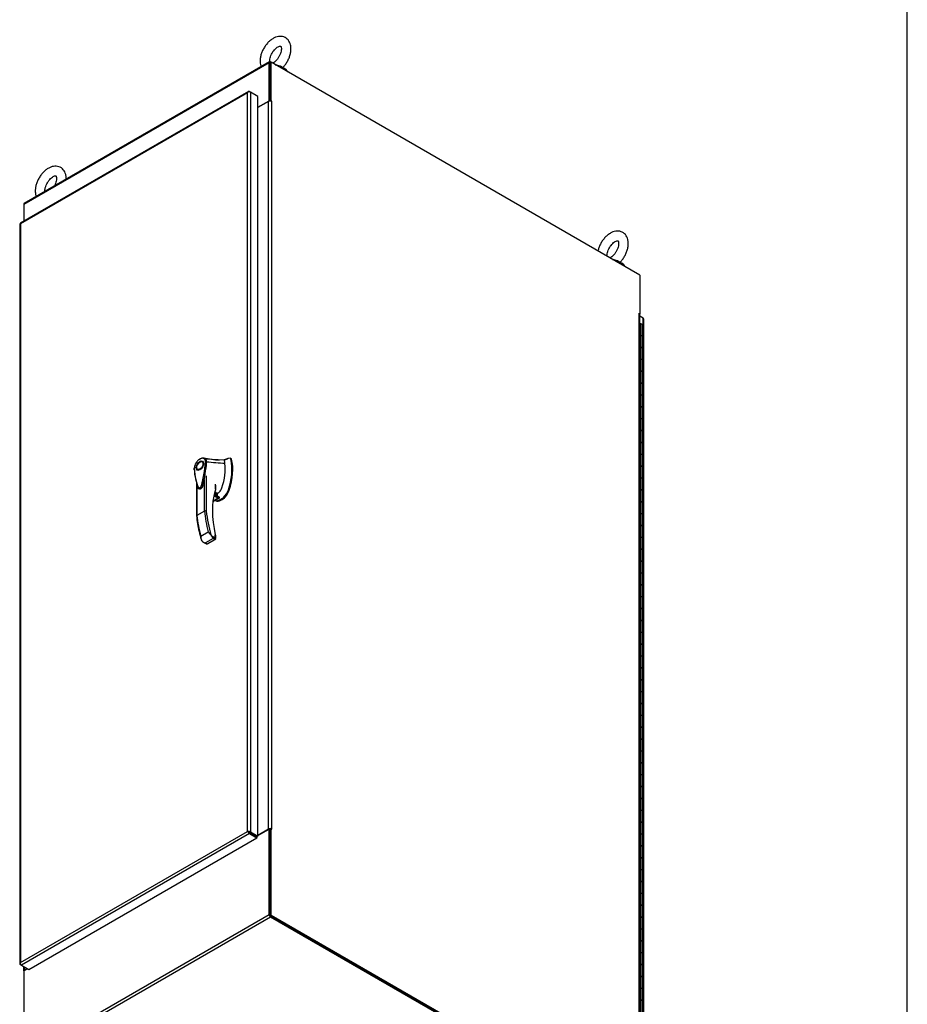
# Model space of a CAD drawing. Header units: inches. Extents: x 1 to 359, y -2 to 239.
# Tile 15 of 18: x 298 to 359, y 82 to 149. Entities that reach past the tile are written whole.
import ezdxf

# ---------------------------------------------------------------- set-up
doc = ezdxf.new("R2010")
doc.units = ezdxf.units.IN
doc.header["$MEASUREMENT"] = 0
for name, color, linetype in [('COM54746-60', 7, 'Continuous'), ('COM70449-5', 7, 'Continuous'), ('COM71197-3', 7, 'Continuous'), ('COM71198-5', 7, 'Continuous'), ('COM71199-2', 7, 'Continuous'), ('Default', 7, 'Continuous'), ('HAN13068', 7, 'Continuous'), ('SCS86414', 7, 'Continuous'), ('WAF25377', 7, 'Continuous')]:
    doc.layers.add(name, color=color, linetype=linetype)

# ---------------------------------------------------------------- blocks, each defined once
blk = doc.blocks.new('SE7')
at = {"layer": 'COM54746-60', "color": 7, "linetype": 'Continuous'}
for p, q in [((340.829, 128.532), (340.863, 128.532)), ((340.863, 127.715), (340.863, 128.532)), ((340.985, 127.648), (340.985, 128.464)), ((340.863, 126.899), (340.863, 127.715)), ((340.985, 126.831), (340.985, 127.648)), ((340.863, 126.082), (340.863, 126.899)), ((340.985, 126.015), (340.985, 126.831)), ((340.863, 125.266), (340.863, 126.082)), ((340.985, 125.198), (340.985, 126.015)), ((340.863, 124.449), (340.863, 125.266)), ((340.985, 124.382), (340.985, 125.198)), ((340.863, 123.633), (340.863, 124.449)), ((340.985, 123.565), (340.985, 124.382)), ((340.863, 122.816), (340.863, 123.633)), ((340.985, 122.749), (340.985, 123.565)), ((340.863, 122), (340.863, 122.816)), ((340.985, 121.932), (340.985, 122.749)), ((340.863, 121.183), (340.863, 122)), ((340.985, 121.116), (340.985, 121.932)), ((340.863, 120.367), (340.863, 121.183)), ((340.985, 120.299), (340.985, 121.116)), ((340.863, 119.55), (340.863, 120.367)), ((340.985, 119.483), (340.985, 120.299)), ((340.863, 118.734), (340.863, 119.55)), ((340.985, 118.666), (340.985, 119.483)), ((340.863, 117.917), (340.863, 118.734)), ((340.985, 117.85), (340.985, 118.666)), ((340.863, 117.101), (340.863, 117.917)), ((340.985, 117.033), (340.985, 117.85)), ((340.863, 116.284), (340.863, 117.101)), ((340.985, 116.217), (340.985, 117.033)), ((340.863, 115.468), (340.863, 116.284)), ((340.985, 115.4), (340.985, 116.217)), ((340.863, 114.651), (340.863, 115.468)), ((340.985, 114.584), (340.985, 115.4)), ((340.863, 113.835), (340.863, 114.651)), ((340.985, 113.767), (340.985, 114.584)), ((340.863, 113.018), (340.863, 113.835)), ((340.985, 112.951), (340.985, 113.767)), ((340.863, 112.202), (340.863, 113.018)), ((340.985, 112.134), (340.985, 112.951)), ((340.863, 111.385), (340.863, 112.202)), ((340.985, 111.318), (340.985, 112.134)), ((340.863, 110.569), (340.863, 111.385)), ((340.985, 110.501), (340.985, 111.318)), ((340.863, 109.752), (340.863, 110.569)), ((340.985, 109.685), (340.985, 110.501)), ((340.863, 108.936), (340.863, 109.752)), ((340.985, 108.868), (340.985, 109.685)), ((340.863, 108.119), (340.863, 108.936)), ((340.985, 108.052), (340.985, 108.868)), ((340.863, 107.303), (340.863, 108.119)), ((340.985, 107.235), (340.985, 108.052)), ((340.863, 106.486), (340.863, 107.303)), ((340.985, 106.419), (340.985, 107.235)), ((340.863, 105.67), (340.863, 106.486)), ((340.985, 105.602), (340.985, 106.419)), ((340.863, 104.853), (340.863, 105.67)), ((340.985, 104.786), (340.985, 105.602)), ((340.863, 104.037), (340.863, 104.853)), ((340.985, 103.969), (340.985, 104.786)), ((340.863, 103.22), (340.863, 104.037)), ((340.985, 103.153), (340.985, 103.969)), ((340.863, 102.404), (340.863, 103.22)), ((340.985, 102.336), (340.985, 103.153)), ((340.863, 101.587), (340.863, 102.404)), ((340.985, 101.52), (340.985, 102.336)), ((340.863, 100.771), (340.863, 101.587)), ((340.985, 100.703), (340.985, 101.52)), ((340.863, 99.954), (340.863, 100.771)), ((340.985, 99.887), (340.985, 100.703)), ((340.863, 99.138), (340.863, 99.954)), ((340.985, 99.07), (340.985, 99.887)), ((340.863, 98.321), (340.863, 99.138)), ((340.985, 98.254), (340.985, 99.07)), ((340.863, 97.505), (340.863, 98.321)), ((340.985, 97.437), (340.985, 98.254)), ((340.863, 96.688), (340.863, 97.505)), ((340.985, 96.621), (340.985, 97.437)), ((340.863, 95.872), (340.863, 96.688)), ((340.985, 95.804), (340.985, 96.621)), ((340.863, 95.055), (340.863, 95.872)), ((340.985, 94.988), (340.985, 95.804)), ((340.863, 94.239), (340.863, 95.055)), ((340.985, 94.171), (340.985, 94.988)), ((340.863, 93.422), (340.863, 94.239)), ((340.985, 93.355), (340.985, 94.171)), ((340.863, 92.606), (340.863, 93.422)), ((340.985, 92.538), (340.985, 93.355)), ((340.863, 91.789), (340.863, 92.606)), ((340.985, 91.722), (340.985, 92.538)), ((340.863, 90.973), (340.863, 91.789)), ((340.985, 90.905), (340.985, 91.722)), ((340.863, 90.156), (340.863, 90.973)), ((340.985, 90.089), (340.985, 90.905)), ((340.863, 89.34), (340.863, 90.156)), ((340.985, 89.272), (340.985, 90.089)), ((340.863, 88.523), (340.863, 89.34)), ((340.985, 88.456), (340.985, 89.272)), ((340.863, 87.707), (340.863, 88.523)), ((340.985, 87.639), (340.985, 88.456)), ((340.863, 86.89), (340.863, 87.707)), ((340.985, 86.823), (340.985, 87.639)), ((340.863, 86.074), (340.863, 86.89)), ((340.985, 86.006), (340.985, 86.823)), ((340.863, 85.257), (340.863, 86.074)), ((340.985, 85.19), (340.985, 86.006)), ((340.863, 84.441), (340.863, 85.257)), ((340.985, 84.373), (340.985, 85.19)), ((340.863, 83.624), (340.863, 84.441)), ((340.985, 83.557), (340.985, 84.373)), ((340.863, 82.808), (340.863, 83.624)), ((340.985, 82.74), (340.985, 83.557)), ((340.863, 81.991), (340.863, 82.808)), ((340.985, 81.924), (340.985, 82.74)), ((340.863, 81.175), (340.863, 81.991)), ((340.985, 81.107), (340.985, 81.924))]:
    blk.add_line(p, q, dxfattribs=at)
for centre, major_axis, start_param, end_param in [((340.868, 128.503), (-0.05, 0), 4.601804, 4.821314), ((340.868, 128.464), (-0.117, 0), 3.141593, 4.757906), ((340.868, 127.648), (0.117, 0), 0, 1.909644), ((340.868, 127.648), (-0.117, 0), 3.141593, 4.757906), ((340.868, 126.831), (0.117, 0), 0, 1.908154), ((340.868, 126.831), (-0.117, 0), 3.141593, 4.757906), ((340.868, 126.015), (0.117, 0), 0, 1.909644), ((340.868, 126.015), (-0.117, 0), 3.141593, 4.757906), ((340.868, 125.198), (0.117, 0), 0, 1.908154), ((340.868, 125.198), (-0.117, 0), 3.141593, 4.757906), ((340.868, 124.382), (0.117, 0), 0, 1.909644), ((340.868, 124.382), (-0.117, 0), 3.141593, 4.757906), ((340.868, 123.565), (0.117, 0), 0, 1.908154), ((340.868, 123.565), (-0.117, 0), 3.141593, 4.757906), ((340.868, 122.749), (0.117, 0), 0, 1.909644), ((340.868, 122.749), (-0.117, 0), 3.141593, 4.757906), ((340.868, 121.932), (0.117, 0), 0, 1.908154), ((340.868, 121.932), (-0.117, 0), 3.141593, 4.757906), ((340.868, 121.116), (0.117, 0), 0, 1.909644), ((340.868, 121.116), (-0.117, 0), 3.141593, 4.757906), ((340.868, 120.299), (0.117, 0), 0, 1.908154), ((340.868, 120.299), (-0.117, 0), 3.141593, 4.757906), ((340.868, 119.483), (0.117, 0), 0, 1.909644), ((340.868, 119.483), (-0.117, 0), 3.141593, 4.757906), ((340.868, 118.666), (0.117, 0), 0, 1.908154), ((340.868, 118.666), (-0.117, 0), 3.141593, 4.757906), ((340.868, 117.85), (0.117, 0), 0, 1.909644), ((340.868, 117.85), (-0.117, 0), 3.141593, 4.757906), ((340.868, 117.033), (0.117, 0), 0, 1.908154), ((340.868, 117.033), (-0.117, 0), 3.141593, 4.757906), ((340.868, 116.217), (0.117, 0), 0, 1.909644), ((340.868, 116.217), (-0.117, 0), 3.141593, 4.757906), ((340.868, 115.4), (0.117, 0), 0, 1.908154), ((340.868, 115.4), (-0.117, 0), 3.141593, 4.757906), ((340.868, 114.584), (0.117, 0), 0, 1.909644), ((340.868, 114.584), (-0.117, 0), 3.141593, 4.757906), ((340.868, 113.767), (0.117, 0), 0, 1.908154), ((340.868, 113.767), (-0.117, 0), 3.141593, 4.757906), ((340.868, 112.951), (0.117, 0), 0, 1.908154), ((340.868, 112.951), (-0.117, 0), 3.141593, 4.757906), ((340.868, 112.134), (0.117, 0), 0, 1.908154), ((340.868, 112.134), (-0.117, 0), 3.141593, 4.757906), ((340.868, 111.318), (0.117, 0), 0, 1.908154), ((340.868, 111.318), (-0.117, 0), 3.141593, 4.757906), ((340.868, 110.501), (0.117, 0), 0, 1.908154), ((340.868, 110.501), (-0.117, 0), 3.141593, 4.757906), ((340.868, 109.685), (0.117, 0), 0, 1.908154), ((340.868, 109.685), (-0.117, 0), 3.141593, 4.757906), ((340.868, 108.868), (0.117, 0), 0, 1.908154), ((340.868, 108.868), (-0.117, 0), 3.141593, 4.757906), ((340.868, 108.052), (0.117, 0), 0, 1.908154), ((340.868, 108.052), (-0.117, 0), 3.141593, 4.757906), ((340.868, 107.235), (0.117, 0), 0, 1.908154), ((340.868, 107.235), (-0.117, 0), 3.141593, 4.757906), ((340.868, 106.419), (0.117, 0), 0, 1.908154), ((340.868, 106.419), (-0.117, 0), 3.141593, 4.757906), ((340.868, 105.602), (0.117, 0), 0, 1.908154), ((340.868, 105.602), (-0.117, 0), 3.141593, 4.757906), ((340.868, 104.786), (0.117, 0), 0, 1.908154), ((340.868, 104.786), (-0.117, 0), 3.141593, 4.757906), ((340.868, 103.969), (0.117, 0), 0, 1.908154), ((340.868, 103.969), (-0.117, 0), 3.141593, 4.757906), ((340.868, 103.153), (0.117, 0), 0, 1.908154), ((340.868, 103.153), (-0.117, 0), 3.141593, 4.757906), ((340.868, 102.336), (0.117, 0), 0, 1.908154), ((340.868, 102.336), (-0.117, 0), 3.141593, 4.757906), ((340.868, 101.52), (0.117, 0), 0, 1.908154), ((340.868, 101.52), (-0.117, 0), 3.141593, 4.757906), ((340.868, 100.703), (0.117, 0), 0, 1.908154), ((340.868, 100.703), (-0.117, 0), 3.141593, 4.757906), ((340.868, 99.887), (0.117, 0), 0, 1.908154), ((340.868, 99.887), (-0.117, 0), 3.141593, 4.757906), ((340.868, 99.07), (0.117, 0), 0, 1.908154), ((340.868, 99.07), (-0.117, 0), 3.141593, 4.757906), ((340.868, 98.254), (0.117, 0), 0, 1.908154), ((340.868, 98.254), (-0.117, 0), 3.141593, 4.757906), ((340.868, 97.437), (0.117, 0), 0, 1.908154), ((340.868, 97.437), (-0.117, 0), 3.141593, 4.757906), ((340.868, 96.621), (0.117, 0), 0, 1.908154), ((340.868, 96.621), (-0.117, 0), 3.141593, 4.757906), ((340.868, 95.804), (0.117, 0), 0, 1.908154), ((340.868, 95.804), (-0.117, 0), 3.141593, 4.757906), ((340.868, 94.988), (0.117, 0), 0, 1.908154), ((340.868, 94.988), (-0.117, 0), 3.141593, 4.757906), ((340.868, 94.171), (0.117, 0), 0, 1.908154), ((340.868, 94.171), (-0.117, 0), 3.141593, 4.757906), ((340.868, 93.355), (0.117, 0), 0, 1.908154), ((340.868, 93.355), (-0.117, 0), 3.141593, 4.757906), ((340.868, 92.538), (0.117, 0), 0, 1.908154), ((340.868, 92.538), (-0.117, 0), 3.141593, 4.757906), ((340.868, 91.722), (0.117, 0), 0, 1.908154), ((340.868, 91.722), (-0.117, 0), 3.141593, 4.757906), ((340.868, 90.905), (0.117, 0), 0, 1.908154), ((340.868, 90.905), (-0.117, 0), 3.141593, 4.757906), ((340.868, 90.089), (0.117, 0), 0, 1.908154), ((340.868, 90.089), (-0.117, 0), 3.141593, 4.757906), ((340.868, 89.272), (0.117, 0), 0, 1.908154), ((340.868, 89.272), (-0.117, 0), 3.141593, 4.757906), ((340.868, 88.456), (0.117, 0), 0, 1.908154), ((340.868, 88.456), (-0.117, 0), 3.141593, 4.757906), ((340.868, 87.639), (0.117, 0), 0, 1.908154), ((340.868, 87.639), (-0.117, 0), 3.141593, 4.757906), ((340.868, 86.823), (0.117, 0), 0, 1.908154), ((340.868, 86.823), (-0.117, 0), 3.141593, 4.757906), ((340.868, 86.006), (0.117, 0), 0, 1.908154), ((340.868, 86.006), (-0.117, 0), 3.141593, 4.757906), ((340.868, 85.19), (0.117, 0), 0, 1.908154), ((340.868, 85.19), (-0.117, 0), 3.141593, 4.757906), ((340.868, 84.373), (0.117, 0), 0, 1.908154), ((340.868, 84.373), (-0.117, 0), 3.141593, 4.757906), ((340.868, 83.557), (0.117, 0), 0, 1.908154), ((340.868, 83.557), (-0.117, 0), 3.141593, 4.757906), ((340.868, 82.74), (0.117, 0), 0, 1.908154), ((340.868, 82.74), (-0.117, 0), 3.141593, 4.757906), ((340.868, 81.924), (0.117, 0), 0, 1.908154), ((340.868, 81.924), (-0.117, 0), 3.141593, 4.757906)]:
    blk.add_ellipse(centre, major_axis=major_axis, ratio=0.57735, start_param=start_param, end_param=end_param, dxfattribs=at)
at = {"layer": 'COM70449-5', "color": 7, "linetype": 'Continuous'}
for p, q in [((315.323, 146.487), (298.444, 136.742)), ((315.353, 146.552), (298.474, 136.807)), ((315.323, 143.872), (315.323, 146.487)), ((315.39, 143.852), (315.39, 146.448)), ((315.424, 146.545), (315.457, 146.526)), ((314.552, 143.427), (315.323, 143.872)), ((315.361, 143.851), (315.323, 143.872)), ((298.444, 136.742), (298.444, 135.592)), ((340.821, 129.228), (340.821, 129.192))]:
    blk.add_line(p, q, dxfattribs=at)
for centre, start_param in [((315.424, 146.428), 2.356194), ((298.545, 136.683), 3.141593)]:
    blk.add_ellipse(centre, major_axis=(0.071, -0.124), ratio=0.57735, start_param=start_param, end_param=3.926991, dxfattribs=at)
at = {"layer": 'COM71197-3', "color": 7, "linetype": 'Continuous'}
for p, q in [((315.39, 146.487), (315.457, 146.526)), ((315.39, 146.487), (315.39, 143.852)), ((340.821, 131.882), (315.457, 146.526)), ((315.457, 143.872), (315.457, 146.526)), ((315.289, 143.828), (314.552, 143.403)), ((315.289, 93.769), (315.289, 143.828)), ((315.457, 143.872), (315.42, 143.851)), ((315.491, 143.853), (315.457, 143.872)), ((315.468, 143.839), (315.491, 143.853)), ((315.491, 143.828), (315.491, 93.769)), ((340.821, 131.882), (340.821, 129.228)), ((340.777, 129.242), (340.787, 129.248)), ((340.787, 129.248), (340.821, 129.228)), ((340.787, 79.164), (340.787, 129.223)), ((340.799, 129.216), (340.821, 129.228)), ((340.829, 79.106), (340.829, 129.165)), ((314.552, 93.343), (315.289, 93.769)), ((315.39, 93.725), (315.457, 93.764)), ((315.39, 93.725), (315.39, 87.805)), ((315.491, 93.744), (315.457, 93.764)), ((315.457, 87.844), (315.457, 93.764)), ((315.47, 93.756), (315.491, 93.769)), ((315.457, 87.844), (315.39, 87.805)), ((315.39, 87.805), (340.754, 73.162)), ((315.457, 87.844), (340.821, 73.2)), ((298.436, 84.301), (298.436, 84.005)), ((298.478, 84.277), (298.478, 84.063)), ((298.478, 84.063), (298.664, 84.17))]:
    blk.add_line(p, q, dxfattribs=at)
for centre, major_axis, start_param, end_param in [((315.39, 143.77), (-0.143, 0), 3.926991, 5.497787), ((315.491, 143.84), (-0.0075, 0.013), 2.356194, 5.497787), ((340.787, 129.236), (0.0075, -0.013), 2.356194, 5.497787), ((340.686, 129.165), (-0.143, 0), 3.141593, 3.926991), ((315.39, 93.71), (0.143, 0), 0.785398, 2.356194), ((315.39, 93.71), (0.048, 0), 1.169795, 1.971795), ((315.491, 93.756), (-0.0075, 0.013), 2.356194, 5.497787), ((298.579, 84.005), (0.143, 0), 2.356194, 3.47645)]:
    blk.add_ellipse(centre, major_axis=major_axis, ratio=0.57735, start_param=start_param, end_param=end_param, dxfattribs=at)
at = {"layer": 'COM71198-5', "color": 7, "linetype": 'Continuous'}
for p, q in [((313.929, 93.548), (314.451, 93.247)), ((314.552, 93.319), (315.323, 93.764)), ((315.323, 87.883), (315.323, 93.764)), ((315.39, 93.725), (315.323, 93.764)), ((315.39, 87.845), (315.39, 93.725)), ((314.451, 93.247), (314.451, 93.247)), ((314.485, 93.188), (314.496, 93.182)), ((314.485, 93.188), (314.485, 93.188)), ((314.506, 93.2), (314.506, 93.239)), ((298.444, 78.139), (315.323, 87.883)), ((315.424, 87.708), (298.545, 77.963)), ((340.72, 73.181), (315.424, 87.786)), ((340.72, 73.104), (315.424, 87.708)), ((298.444, 84.019), (298.685, 84.158)), ((298.444, 84.019), (298.444, 78.139))]:
    blk.add_line(p, q, dxfattribs=at)
for centre, major_axis, start_param, end_param in [((314.451, 93.207), (0.024, -0.0416), -3.984277, -3.926991), ((314.496, 93.194), (0.0075, 0.013), 2.356194, 5.497787), ((314.451, 93.207), (0.024, -0.0416), 0.785398, 0.842685), ((315.424, 87.825), (0.071, -0.124), 3.926991, 5.497787)]:
    blk.add_ellipse(centre, major_axis=major_axis, ratio=0.57735, start_param=start_param, end_param=end_param, dxfattribs=at)
at = {"layer": 'COM71199-2', "color": 7, "linetype": 'Continuous'}
for p, q in [((313.896, 144.512), (298.209, 135.456)), ((313.832, 144.427), (298.213, 135.41)), ((313.832, 144.428), (313.832, 144.427)), ((313.832, 144.428), (313.832, 144.427)), ((313.832, 144.428), (313.832, 144.428)), ((313.832, 144.428), (313.832, 144.428)), ((313.832, 144.428), (313.833, 144.428)), ((313.832, 93.604), (313.832, 144.427)), ((313.903, 144.483), (313.887, 144.506)), ((313.967, 144.505), (314.035, 144.467)), ((314.035, 144.467), (314.035, 93.565)), ((314.552, 144.168), (314.035, 144.467)), ((314.552, 93.266), (314.552, 144.168)), ((298.171, 135.39), (298.171, 84.488)), ((298.213, 135.41), (298.213, 135.41)), ((298.213, 135.41), (298.213, 84.586)), ((298.213, 135.41), (298.213, 135.41)), ((298.213, 135.41), (298.213, 135.41)), ((298.213, 135.41), (298.213, 135.41)), ((341.052, 128.918), (340.829, 129.047)), ((341.052, 78.016), (341.052, 128.918)), ((341.094, 77.957), (341.094, 128.859)), ((298.213, 84.586), (313.832, 93.604)), ((313.832, 93.604), (313.832, 93.604)), ((313.848, 93.595), (313.832, 93.604)), ((313.832, 93.604), (313.832, 93.604)), ((313.832, 93.604), (313.832, 93.604)), ((313.833, 93.604), (313.832, 93.604)), ((313.832, 93.604), (313.923, 93.551)), ((313.923, 93.552), (313.833, 93.604)), ((313.923, 93.551), (313.887, 93.54)), ((313.923, 93.552), (313.915, 93.588)), ((313.967, 93.526), (313.923, 93.552)), ((313.923, 93.551), (313.967, 93.526)), ((313.967, 93.526), (313.967, 93.526)), ((313.967, 93.526), (314.485, 93.227)), ((313.967, 93.526), (313.967, 93.526)), ((313.967, 93.526), (313.967, 93.526)), ((313.967, 93.526), (314.485, 93.227)), ((313.967, 93.526), (313.967, 93.526)), ((314.035, 93.565), (314.552, 93.266)), ((313.967, 93.448), (298.28, 84.391)), ((298.798, 84.092), (314.485, 93.149)), ((313.967, 93.448), (314.485, 93.149)), ((314.552, 93.266), (314.485, 93.227)), ((314.485, 93.149), (314.485, 93.227)), ((298.2, 84.497), (298.172, 84.499)), ((298.213, 84.586), (298.213, 84.586)), ((298.213, 84.586), (298.213, 84.586)), ((298.213, 84.586), (298.213, 84.586)), ((298.213, 84.586), (298.213, 84.586)), ((298.213, 84.586), (298.213, 84.586)), ((298.28, 84.391), (298.213, 84.43)), ((298.28, 84.391), (298.798, 84.092))]:
    blk.add_line(p, q, dxfattribs=at)
for centre, radius, start, end in [((313.993, 144.374), 0.169, 128.66802, 161.43114), ((314.027, 144.256), 0.26, 115.70571, 138.6064), ((314.06, 93.745), 0.268, 211.80902, 229.75078), ((313.824, 93.336), 0.268, 70.24922, 88.19098), ((298.34, 84.474), 0.169, 138.56886, 171.33198), ((298.459, 84.503), 0.26, 161.3936, 184.29429)]:
    blk.add_arc(centre, radius, start, end, dxfattribs=at)
for centre, major_axis, start_param, end_param in [((313.967, 144.389), (0.072, -0.124), 2.356194, 3.27243), ((313.933, 144.408), (0.143, 0), 0.785398, 1.701633), ((298.314, 135.39), (0.143, 0), 3.010756, 3.141593), ((298.28, 135.332), (0.072, -0.124), 3.141593, 3.27243), ((340.951, 128.859), (-0.143, 0), 3.141593, 3.926991), ((313.967, 93.565), (0.071, -0.124), 4.581552, 5.497787), ((313.933, 93.506), (0.143, 0), 0.785398, 1.701633), ((298.314, 84.488), (0.143, 0), 3.010756, 3.926991), ((298.28, 84.508), (0.071, -0.124), 4.581552, 5.497787)]:
    blk.add_ellipse(centre, major_axis=major_axis, ratio=0.57735, start_param=start_param, end_param=end_param, dxfattribs=at)
for points in [[(298.172, 135.401), (298.174, 135.404), (298.179, 135.406), (298.189, 135.408), (298.193, 135.409), (298.202, 135.41), (298.207, 135.41), (298.213, 135.41)], [(298.2, 135.449), (298.199, 135.446), (298.199, 135.441), (298.203, 135.431), (298.204, 135.427), (298.208, 135.419), (298.21, 135.415), (298.213, 135.41)]]:
    blk.add_open_spline(points, degree=3, knots=[0, 0, 0, 0, 0.5, 0.5, 0.75, 0.75, 1, 1, 1, 1], dxfattribs=at)
at = {"layer": 'HAN13068', "color": 7, "linetype": 'Continuous'}
for p, q in [((312.634, 119.278), (312.506, 119.253)), ((312.722, 119.24), (312.663, 119.274)), ((310.798, 118.98), (310.709, 119.031)), ((312.247, 119.14), (310.975, 119.205)), ((311.025, 119.013), (311.027, 119.012)), ((312.226, 119.158), (312.189, 119.143)), ((312.689, 119.239), (312.745, 119.206)), ((310.409, 118.511), (310.498, 118.46)), ((311.001, 118.071), (311.001, 115.64)), ((310.331, 117.578), (310.331, 115.302)), ((310.358, 117.479), (310.358, 115.338)), ((310.874, 115.636), (310.874, 117.816)), ((311.645, 117.164), (311.645, 117.505)), ((311.662, 117.139), (311.662, 117.437)), ((311.463, 116.299), (311.887, 116.544)), ((311.463, 116.341), (311.804, 116.538)), ((311.804, 116.538), (311.522, 116.701)), ((311.531, 116.745), (311.882, 116.542)), ((311.911, 116.578), (311.541, 116.792)), ((311.907, 116.59), (311.543, 116.801)), ((311.647, 117.08), (311.659, 117.12)), ((311.761, 116.675), (311.761, 116.914)), ((311.77, 116.67), (311.77, 116.905)), ((311.77, 116.857), (311.789, 116.868)), ((312.52, 117.108), (312.577, 117.076)), ((311.603, 116.38), (311.638, 116.36)), ((311.956, 116.43), (312.04, 116.478)), ((311.956, 116.43), (312.013, 116.397)), ((312.013, 116.397), (312.097, 116.446)), ((312.04, 116.478), (312.076, 116.501)), ((312.04, 116.478), (312.097, 116.446)), ((310.874, 115.636), (310.358, 115.338)), ((310.622, 113.91), (311.139, 114.208)), ((311.335, 113.971), (311.623, 113.805)), ((311.623, 113.805), (311.623, 114.004)), ((311.65, 113.751), (311.65, 113.912)), ((310.799, 113.507), (311.014, 113.383)), ((311.471, 113.746), (310.955, 113.447)), ((310.955, 113.447), (311.065, 113.384)), ((311.065, 113.384), (311.581, 113.682)), ((311.095, 113.381), (311.611, 113.679)), ((311.581, 113.682), (311.471, 113.746))]:
    blk.add_line(p, q, dxfattribs=at)
for centre, radius, start, end in [((312.333, 126.155), 7.01, 257.55942, 266.49275), ((312.641, 119.231), 0.0478, 9.90629, 99.42844), ((311.009, 118.511), 0.84, 169.24785, 176.56382), ((310.924, 118.541), 0.751, 154.89658, 178.28799), ((301.632, 119.758), 9.425, 345.49614, 355.45984), ((310.961, 119.134), 0.0725, 79.09345, 139.02013), ((310.592, 119.021), 0.353, 358.6454, 27.09855), ((310.985, 118.925), 0.0961, 65.30045, 114.86488), ((310.632, 119.012), 0.393, 0.09872, 29.40047), ((308.811, 118.473), 3.952, 339.79541, 11.16801), ((314.398, 118.753), 4.235, 183.21754, 201.24039), ((311.602, 117.139), 0.06, 341.55783, 0), ((311.837, 116.681), 0.147, 257.02002, 288.18612), ((311.715, 116.624), 0.267, 246.2595, 253.84794), ((316.082, 115.856), 5.777, 185.4104, 190.78291), ((310.942, 115.503), 0.149, 66.79601, 117.41273), ((318.298, 115.961), 7.981, 188.55177, 196.43006), ((311.113, 113.855), 0.494, 173.58931, 211.25504), ((311.193, 114.096), 0.189, 318.2125, 318.59978), ((311.433, 113.922), 0.217, 357.21471, 18.89195), ((311.034, 113.892), 0.452, 220.5468, 259.91579), ((311.057, 113.448), 0.0771, 230.64791, 299.6251), ((311.572, 113.745), 0.0766, 300.29885, 356.45555)]:
    blk.add_arc(centre, radius, start, end, dxfattribs=at)
for centre, major_axis, ratio, start_param, end_param in [((311.998, 116.932), (1.292, 2.238), 0.57735, 0.503683, 0.65927), ((312.659, 119.132), (-0.063, -0.108), 0.57735, 2.603678, 3.141593), ((310.648, 118.72), (0.175, 0.303), 0.57735, 0.255303, 0.541215), ((309.886, 117.167), (1.711, 2.963), 0.57735, 5.059663, 5.624889), ((309.886, 117.167), (1.711, 2.963), 0.57735, -0.608879, -0.565218), ((309.886, 117.167), (1.711, 2.963), 0.57735, -0.636714, -0.608879), ((309.886, 117.167), (1.711, 2.963), 0.57735, -0.658296, -0.636714), ((310.194, 116.989), (1.861, 3.223), 0.57735, 5.059663, 5.745271), ((310.648, 118.72), (0.175, 0.303), 0.57735, 2.600378, 2.88629), ((311.789, 117.236), (-0.225, -0.39), 0.57735, 1.508098, 1.918071), ((316.003, 113.022), (-3.239, 5.609), 0.57735, 0.482663, 1.082281), ((311.587, 116.793), (-0.094, 0.162), 0.57735, 3.812607, 5.549201), ((311.598, 116.799), (0.101, -0.175), 0.57735, 0.604662, 2.371826), ((316.003, 113.022), (-3.239, 5.609), 0.57735, 0.473072, 0.482663), ((311.602, 117.139), (-0.0569, 0.019), 0.726823, 3.170206, 4.139997), ((311.602, 117.139), (-0.06, 0), 0.57735, 3.141593, 3.926991), ((311.602, 117.139), (-0.0569, 0.019), 0.726823, 3.141593, 3.170206), ((311.789, 117.236), (-0.225, -0.39), 0.57735, 0.785398, 1.508098), ((311.825, 116.652), (-0.062, 0.108), 0.57735, 3.063678, 3.684625), ((312.04, 117.091), (-0.375, -0.65), 0.57735, 0.853656, 1.054419), ((312.097, 117.058), (-0.375, -0.65), 0.57735, 0.785398, 1.918071), ((312.04, 117.091), (-0.375, -0.65), 0.57735, 1.054419, 1.918071), ((312.013, 117.01), (0.375, 0.65), 0.57735, 3.141593, 3.926991), ((311.956, 117.042), (-0.375, -0.65), 0.57735, 0.147984, 0.785398), ((315.548, 113.104), (-3.7, 6.408), 0.57735, 0.912126, 1.129482), ((316.064, 113.402), (-3.7, 6.408), 0.57735, 0.912126, 1.129482), ((316.128, 113.439), (-3.655, 6.33), 0.57735, 0.912905, 1.16926), ((311.581, 113.979), (-0.0585, -0.0134), 0.383194, 3.12665, 3.816804), ((311.044, 113.47), (0.0113, 0.0929), 0.711531, 2.847591, 3.63299), ((311.065, 113.433), (-0.03, 0.052), 0.57735, 2.356194, 3.141593), ((311.56, 113.768), (-0.0113, -0.0929), 0.711531, 0.491397, 2.062193), ((311.581, 113.731), (-0.03, 0.052), 0.57735, 2.356194, 3.142179), ((311.56, 113.768), (-0.0861, 0.0367), 0.711531, 3.318482, 4.220992)]:
    blk.add_ellipse(centre, major_axis=major_axis, ratio=ratio, start_param=start_param, end_param=end_param, dxfattribs=at)
for major_axis in [(0.175, 0.303), (0.15, 0.26)]:
    blk.add_ellipse((310.559, 118.771), major_axis=major_axis, ratio=0.57735, dxfattribs=at)
for points, knots in [([(310.906, 119.181), (310.891, 119.206), (310.872, 119.227), (310.844, 119.246), (310.839, 119.249), (310.827, 119.256), (310.821, 119.259), (310.802, 119.267), (310.789, 119.271), (310.761, 119.276), (310.747, 119.277), (310.725, 119.276), (310.717, 119.276), (310.702, 119.275), (310.694, 119.273), (310.655, 119.266), (310.623, 119.256), (310.556, 119.223), (310.524, 119.203), (310.483, 119.171), (310.475, 119.164), (310.459, 119.151), (310.451, 119.144), (310.427, 119.121), (310.412, 119.106), (310.382, 119.073), (310.367, 119.056), (310.339, 119.02), (310.325, 119.001), (310.287, 118.943), (310.264, 118.902), (310.244, 118.86)], [0, 0, 0, 0, 0.125, 0.125, 0.15625, 0.15625, 0.1875, 0.1875, 0.25, 0.25, 0.3125, 0.3125, 0.34375, 0.34375, 0.375, 0.375, 0.5, 0.5, 0.625, 0.625, 0.65625, 0.65625, 0.6875, 0.6875, 0.75, 0.75, 0.8125, 0.8125, 0.875, 0.875, 1, 1, 1, 1]), ([(310.473, 119.166), (310.487, 119.179), (310.501, 119.191), (310.552, 119.23), (310.589, 119.253), (310.662, 119.288), (310.698, 119.3), (310.767, 119.313), (310.799, 119.313), (310.86, 119.302), (310.888, 119.29), (310.936, 119.256), (310.958, 119.233), (310.975, 119.205)], [0.3244512, 0.3244512, 0.3244512, 0.3244512, 0.375, 0.375, 0.5, 0.5, 0.625, 0.625, 0.75, 0.75, 0.875, 0.875, 1, 1, 1, 1]), ([(310.169, 118.515), (310.164, 118.519), (310.161, 118.522), (310.156, 118.531), (310.155, 118.535), (310.156, 118.542), (310.156, 118.544), (310.158, 118.548), (310.159, 118.55), (310.162, 118.555), (310.164, 118.556), (310.168, 118.56), (310.171, 118.562), (310.173, 118.564)], [0, 0, 0, 0, 0.25, 0.25, 0.5, 0.5, 0.625, 0.625, 0.75, 0.75, 0.875, 0.875, 1, 1, 1, 1]), ([(310.173, 118.564), (310.194, 118.301), (310.231, 118.052), (310.312, 117.699), (310.343, 117.585), (310.396, 117.418), (310.415, 117.364), (310.441, 117.298), (310.445, 117.284), (310.459, 117.262), (310.469, 117.254), (310.502, 117.24), (310.532, 117.245), (310.592, 117.28), (310.621, 117.31), (310.654, 117.363), (310.663, 117.382), (310.676, 117.421), (310.68, 117.44), (310.706, 117.536), (310.724, 117.612), (310.777, 117.839), (310.808, 117.989), (310.888, 118.435), (310.925, 118.726), (310.945, 119.012)], [0, 0, 0, 0, 0.25, 0.25, 0.375, 0.375, 0.4375, 0.4375, 0.453125, 0.453125, 0.46875, 0.46875, 0.5, 0.5, 0.53125, 0.53125, 0.546875, 0.546875, 0.5625, 0.5625, 0.625, 0.625, 0.75, 0.75, 1, 1, 1, 1]), ([(310.756, 117.398), (310.747, 117.354), (310.728, 117.31), (310.678, 117.234), (310.646, 117.203), (310.581, 117.165), (310.547, 117.157), (310.516, 117.164), (310.513, 117.165), (310.51, 117.165)], [0, 0, 0, 0, 0.25, 0.25, 0.5, 0.5, 0.75, 0.75, 0.7752595, 0.7752595, 0.7752595, 0.7752595]), ([(310.511, 117.166), (310.528, 117.163), (310.56, 117.157), (310.618, 117.174), (310.677, 117.213), (310.731, 117.275), (310.751, 117.319), (310.761, 117.341)], [0, 0, 0, 0, 0.163009, 0.341978, 0.573481, 0.820001, 1, 1, 1, 1]), ([(311.911, 116.578), (311.911, 116.581), (311.911, 116.584), (311.91, 116.588), (311.909, 116.589), (311.907, 116.591), (311.907, 116.591), (311.907, 116.591)], [0, 0, 0, 0, 0.25, 0.25, 0.5, 0.5, 0.5026956, 0.5026956, 0.5026956, 0.5026956]), ([(310.358, 115.338), (310.353, 115.335), (310.35, 115.332), (310.343, 115.327), (310.34, 115.324), (310.336, 115.318), (310.334, 115.315), (310.332, 115.309), (310.331, 115.305), (310.331, 115.301), (310.331, 115.3), (310.331, 115.299)], [0, 0, 0, 0, 0.125, 0.125, 0.25, 0.25, 0.375, 0.375, 0.5, 0.5, 0.5371103, 0.5371103, 0.5371103, 0.5371103]), ([(311.139, 114.208), (311.145, 114.199), (311.152, 114.189), (311.167, 114.171), (311.174, 114.161), (311.198, 114.132), (311.214, 114.113), (311.239, 114.084), (311.248, 114.074), (311.265, 114.054), (311.274, 114.044), (311.301, 114.013), (311.318, 113.992), (311.334, 113.97)], [0, 0, 0, 0, 0.125, 0.125, 0.25, 0.25, 0.5, 0.5, 0.625, 0.625, 0.75, 0.75, 1, 1, 1, 1]), ([(311.334, 113.97), (311.35, 113.949), (311.363, 113.927), (311.382, 113.896), (311.388, 113.885), (311.399, 113.865), (311.405, 113.856), (311.421, 113.827), (311.431, 113.809), (311.446, 113.784), (311.451, 113.776), (311.461, 113.76), (311.466, 113.753), (311.471, 113.746)], [0, 0, 0, 0, 0.25, 0.25, 0.375, 0.375, 0.5, 0.5, 0.75, 0.75, 0.875, 0.875, 1, 1, 1, 1]), ([(311.65, 113.912), (311.65, 113.915), (311.65, 113.918), (311.648, 113.936), (311.645, 113.95), (311.636, 113.977), (311.63, 113.991), (311.623, 114.004)], [0.4404776, 0.4404776, 0.4404776, 0.4404776, 0.5, 0.5, 0.75, 0.75, 1, 1, 1, 1])]:
    blk.add_open_spline(points, degree=3, knots=knots, dxfattribs=at)
for points in [[(312.506, 119.253), (312.42, 119.215), (312.334, 119.177), (312.247, 119.14)], [(312.286, 118.906), (311.866, 118.942), (311.447, 118.977), (311.027, 119.012)], [(310.51, 117.165), (310.485, 117.173), (310.464, 117.191), (310.451, 117.218)], [(310.461, 117.195), (310.49, 117.174), (310.507, 117.164), (310.511, 117.166)]]:
    blk.add_open_spline(points, degree=3, dxfattribs=at)
at = {"layer": 'SCS86414', "color": 7, "linetype": 'Continuous'}
for centre in [(315.764, 145.906), (338.966, 132.51)]:
    blk.add_ellipse(centre, major_axis=(-0.611, 0), ratio=0.57735, start_param=4.053117, end_param=4.406058, dxfattribs=at)
for points, knots in [([(316.233, 146.127), (316.293, 146.189), (316.398, 146.298), (316.547, 146.514), (316.671, 146.748), (316.763, 146.994), (316.819, 147.243), (316.835, 147.489), (316.806, 147.713), (316.737, 147.906), (316.635, 148.062), (316.499, 148.187), (316.334, 148.271), (316.15, 148.308), (315.961, 148.299), (315.768, 148.246), (315.572, 148.15), (315.38, 148.011), (315.199, 147.833), (315.038, 147.626), (314.903, 147.397), (314.797, 147.155), (314.728, 146.913), (314.703, 146.723), (314.701, 146.629), (314.701, 146.603)], [0, 0, 0, 0, 0.043081, 0.089955, 0.136799, 0.18387, 0.231437, 0.279828, 0.32914, 0.371364, 0.411402, 0.450202, 0.491487, 0.531617, 0.571934, 0.61402, 0.658586, 0.705078, 0.752167, 0.799108, 0.845933, 0.892896, 0.940226, 0.985441, 1, 1, 1, 1]), ([(315.363, 146.603), (315.364, 146.627), (315.366, 146.69), (315.39, 146.824), (315.446, 146.992), (315.531, 147.164), (315.638, 147.323), (315.759, 147.458), (315.881, 147.559), (315.991, 147.619), (316.073, 147.642), (316.113, 147.639), (316.116, 147.635), (316.124, 147.632), (316.149, 147.586), (316.168, 147.493), (316.164, 147.36), (316.132, 147.203), (316.071, 147.032), (315.982, 146.862), (315.872, 146.705), (315.75, 146.575), (315.648, 146.495), (315.591, 146.462), (315.573, 146.453)], [0, 0, 0, 0, 0.0183127, 0.0535495, 0.089601, 0.1263437, 0.1633696, 0.2001626, 0.2362401, 0.2713439, 0.3057206, 0.3406036, 0.3785499, 0.4197051, 0.4533114, 0.4889283, 0.523707, 0.5589956, 0.5951761, 0.6319908, 0.6690211, 0.7057289, 0.7416662, 0.7601094, 0.7601094, 0.7601094, 0.7601094]), ([(314.701, 146.603), (314.702, 146.555), (314.706, 146.447), (314.733, 146.315), (314.762, 146.233), (314.769, 146.215)], [0, 0, 0, 0, 0.0920678, 0.244019, 0.285724, 0.285724, 0.285724, 0.285724]), ([(315.365, 146.553), (315.365, 146.557), (315.364, 146.572), (315.363, 146.589), (315.363, 146.603)], [0.98487156, 0.98487156, 0.98487156, 0.98487156, 0.98900198, 1, 1, 1, 1]), ([(315.749, 146.359), (315.772, 146.357), (315.797, 146.353), (315.878, 146.339), (315.94, 146.323), (316.062, 146.283), (316.122, 146.257), (316.21, 146.204), (316.236, 146.178), (316.242, 146.158)], [0.7833658, 0.7833658, 0.7833658, 0.7833658, 0.8125, 0.8125, 0.875, 0.875, 0.9375, 0.9375, 1, 1, 1, 1]), ([(316.203, 146.157), (316.192, 146.166), (316.179, 146.175), (316.12, 146.211), (316.061, 146.239), (315.938, 146.284), (315.877, 146.303), (315.821, 146.316)], [0.0402692, 0.0402692, 0.0402692, 0.0402692, 0.0625, 0.0625, 0.125, 0.125, 0.1872724, 0.1872724, 0.1872724, 0.1872724]), ([(301.363, 138.473), (301.364, 138.501), (301.364, 138.611), (301.342, 138.785), (301.272, 138.978), (301.17, 139.134), (301.034, 139.259), (300.869, 139.342), (300.686, 139.379), (300.496, 139.37), (300.303, 139.318), (300.108, 139.222), (299.916, 139.082), (299.735, 138.905), (299.574, 138.697), (299.438, 138.469), (299.333, 138.226), (299.264, 137.984), (299.238, 137.795), (299.237, 137.701), (299.236, 137.674)], [0.2631413, 0.2631413, 0.2631413, 0.2631413, 0.2798278, 0.3291401, 0.3713641, 0.4114018, 0.4502016, 0.4914873, 0.5316169, 0.5719337, 0.6140196, 0.6585863, 0.7050778, 0.7521672, 0.7991075, 0.8459334, 0.8928961, 0.9402264, 0.9854406, 1, 1, 1, 1]), ([(299.899, 137.674), (299.899, 137.699), (299.901, 137.761), (299.925, 137.895), (299.982, 138.064), (300.067, 138.235), (300.174, 138.395), (300.295, 138.53), (300.417, 138.63), (300.527, 138.691), (300.608, 138.713), (300.648, 138.71), (300.652, 138.707), (300.66, 138.704), (300.685, 138.658), (300.703, 138.565), (300.7, 138.432), (300.668, 138.274), (300.615, 138.128), (300.571, 138.038), (300.554, 138.005)], [0, 0, 0, 0, 0.0183127, 0.0535495, 0.089601, 0.1263437, 0.1633696, 0.2001626, 0.2362401, 0.2713439, 0.3057206, 0.3406036, 0.3785499, 0.4197051, 0.4533114, 0.4889283, 0.523707, 0.5589956, 0.5951761, 0.6167489, 0.6167489, 0.6167489, 0.6167489]), ([(299.236, 137.674), (299.237, 137.626), (299.241, 137.518), (299.268, 137.387), (299.297, 137.304), (299.304, 137.287)], [0, 0, 0, 0, 0.0920678, 0.244019, 0.285724, 0.285724, 0.285724, 0.285724]), ([(299.9, 137.63), (299.9, 137.632), (299.899, 137.646), (299.899, 137.66), (299.899, 137.674)], [0.9866645, 0.9866645, 0.9866645, 0.9866645, 0.98900198, 1, 1, 1, 1]), ([(339.434, 132.732), (339.494, 132.793), (339.599, 132.903), (339.749, 133.119), (339.872, 133.352), (339.965, 133.598), (340.021, 133.847), (340.036, 134.093), (340.008, 134.318), (339.938, 134.511), (339.836, 134.667), (339.7, 134.792), (339.535, 134.875), (339.352, 134.912), (339.162, 134.903), (338.969, 134.851), (338.774, 134.755), (338.582, 134.615), (338.401, 134.438), (338.24, 134.23), (338.104, 134.002), (338.003, 133.769), (337.958, 133.616), (337.942, 133.543)], [0, 0, 0, 0, 0.0430807, 0.0899548, 0.1367988, 0.1838704, 0.2314366, 0.2798278, 0.3291401, 0.3713641, 0.4114018, 0.4502016, 0.4914873, 0.5316169, 0.5719337, 0.6140196, 0.6585863, 0.7050778, 0.7521672, 0.7991075, 0.8459334, 0.8928961, 0.9344413, 0.9344413, 0.9344413, 0.9344413]), ([(338.565, 133.207), (338.565, 133.232), (338.567, 133.294), (338.591, 133.428), (338.648, 133.597), (338.733, 133.768), (338.84, 133.928), (338.961, 134.063), (339.083, 134.163), (339.193, 134.224), (339.274, 134.246), (339.314, 134.243), (339.318, 134.24), (339.326, 134.236), (339.351, 134.191), (339.369, 134.098), (339.366, 133.965), (339.334, 133.807), (339.272, 133.637), (339.184, 133.466), (339.074, 133.31), (338.952, 133.179), (338.849, 133.099), (338.793, 133.067), (338.775, 133.057)], [0, 0, 0, 0, 0.0183127, 0.0535495, 0.089601, 0.1263437, 0.1633696, 0.2001626, 0.2362401, 0.2713439, 0.3057206, 0.3406036, 0.3785499, 0.4197051, 0.4533114, 0.4889283, 0.523707, 0.5589956, 0.5951761, 0.6319908, 0.6690211, 0.7057289, 0.7416662, 0.7601094, 0.7601094, 0.7601094, 0.7601094]), ([(338.95, 132.964), (338.974, 132.961), (338.999, 132.958), (339.08, 132.943), (339.141, 132.928), (339.263, 132.887), (339.324, 132.861), (339.412, 132.808), (339.438, 132.783), (339.444, 132.763)], [0.7833658, 0.7833658, 0.7833658, 0.7833658, 0.8125, 0.8125, 0.875, 0.875, 0.9375, 0.9375, 1, 1, 1, 1]), ([(339.405, 132.762), (339.394, 132.771), (339.381, 132.78), (339.322, 132.816), (339.263, 132.843), (339.14, 132.889), (339.079, 132.907), (339.023, 132.921)], [0.0402692, 0.0402692, 0.0402692, 0.0402692, 0.0625, 0.0625, 0.125, 0.125, 0.1872724, 0.1872724, 0.1872724, 0.1872724])]:
    blk.add_open_spline(points, degree=3, knots=knots, dxfattribs=at)
at = {"layer": 'WAF25377', "color": 7, "linetype": 'Continuous'}
for centre in [(315.764, 145.728), (338.966, 132.333)]:
    blk.add_ellipse(centre, major_axis=(0.875, 0), ratio=0.57735, start_param=0.266914, end_param=1.303882, dxfattribs=at)
blk = doc.blocks.new('BORDER')
at = {"layer": 'Default', "color": 7, "linetype": 'Continuous'}
blk.add_line((0, 0), (0, 27.86), dxfattribs=at)

msp = doc.modelspace()

# ---------------------------------------------------------------- block references
at = {"layer": 'Default', "color": 7, "xscale": 8.55, "yscale": 8.55, "zscale": 8.55}
msp.add_blockref('BORDER', (359.223, 0.67), dxfattribs=at)
at = {"layer": 'Default'}
msp.add_blockref('SE7', (0, 0), dxfattribs=at)

doc.saveas('drawing.dxf')
